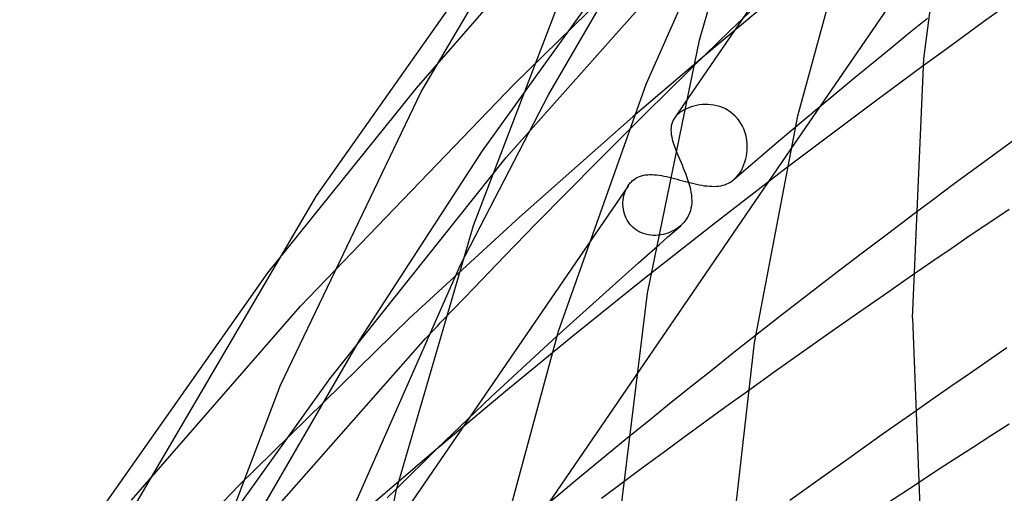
# Model space of a CAD drawing. Header units: millimetres. Extents: x -657 to 657, y -323 to 528.
# Tile 23 of 131: x -441 to -407, y 308 to 325. Entities that reach past the tile are written whole.
import ezdxf

# ---------------------------------------------------------------- set-up
doc = ezdxf.new("R2010")
doc.units = ezdxf.units.MM
doc.layers.add('HIDDEN', color=7, linetype='Continuous')
doc.layers.add('THICK', color=7, linetype='Continuous')

msp = doc.modelspace()

# ---------------------------------------------------------------- linework, layer by layer
at = {"layer": 'HIDDEN'}
for p, q in [((-410.392, 332.712), (-417.79, 321.91)), ((-427.239, 322.462), (-421.425, 329.124)), ((-422.575, 322.225), (-418.79, 328.734)), ((-424.077, 320.008), (-416.699, 328.315)), ((-423.797, 322.587), (-417.967, 328.303)), ((-424.909, 320.253), (-419.989, 327.095)), ((-414.499, 325.761), (-417.072, 323.611)), ((-416.184, 324.482), (-415.265, 325.353)), ((-406.507, 325.317), (-407.236, 324.794)), ((-407.236, 324.794), (-407.956, 324.273)), ((-417.487, 323.215), (-416.184, 324.482)), ((-407.956, 324.273), (-408.668, 323.756)), ((-417.072, 323.611), (-419.6, 321.448)), ((-408.668, 323.756), (-409.371, 323.242)), ((-431.326, 314.77), (-423.797, 322.587)), ((-432.48, 315.942), (-427.239, 322.462)), ((-425.681, 316.234), (-422.575, 322.225)), ((-417.361, 321.849), (-417.455, 321.828)), ((-417.263, 321.866), (-417.361, 321.849)), ((-417.163, 321.877), (-417.263, 321.866)), ((-417.061, 321.882), (-417.163, 321.877)), ((-416.958, 321.881), (-417.061, 321.882)), ((-416.854, 321.873), (-416.958, 321.881)), ((-416.749, 321.859), (-416.854, 321.873)), ((-416.646, 321.837), (-416.749, 321.859)), ((-418.051, 321.507), (-418.076, 321.481)), ((-418.025, 321.533), (-418.051, 321.507)), ((-417.997, 321.558), (-418.025, 321.533)), ((-417.935, 321.607), (-417.997, 321.558)), ((-417.868, 321.653), (-417.935, 321.607)), ((-417.795, 321.696), (-417.868, 321.653)), ((-417.717, 321.735), (-417.795, 321.696)), ((-417.634, 321.77), (-417.717, 321.735)), ((-417.547, 321.801), (-417.634, 321.77)), ((-417.455, 321.828), (-417.547, 321.801)), ((-416.543, 321.808), (-416.646, 321.837)), ((-416.442, 321.771), (-416.543, 321.808)), ((-416.344, 321.726), (-416.442, 321.771)), ((-416.249, 321.674), (-416.344, 321.726)), ((-416.159, 321.614), (-416.249, 321.674)), ((-416.074, 321.547), (-416.159, 321.614)), ((-415.994, 321.473), (-416.074, 321.547)), ((-413.028, 321.784), (-413.534, 321.361)), ((-423.6, 317.915), (-419.6, 321.448)), ((-418.12, 321.427), (-418.139, 321.4)), ((-418.098, 321.454), (-418.12, 321.427)), ((-418.076, 321.481), (-418.098, 321.454)), ((-415.92, 321.392), (-415.994, 321.473)), ((-415.853, 321.306), (-415.92, 321.392)), ((-415.793, 321.215), (-415.853, 321.306)), ((-415.74, 321.119), (-415.793, 321.215)), ((-413.534, 321.361), (-414.038, 320.938)), ((-420.825, 319.896), (-419.784, 320.94)), ((-415.695, 321.019), (-415.74, 321.119)), ((-415.657, 320.917), (-415.695, 321.019)), ((-415.627, 320.813), (-415.657, 320.917)), ((-415.603, 320.707), (-415.627, 320.813)), ((-414.038, 320.938), (-414.54, 320.514)), ((-415.587, 320.6), (-415.603, 320.707)), ((-415.577, 320.493), (-415.587, 320.6)), ((-415.574, 320.387), (-415.577, 320.493)), ((-414.54, 320.514), (-415.04, 320.089)), ((-406.235, 320.581), (-406.938, 320.066)), ((-429.232, 313.586), (-424.909, 320.253)), ((-414.053, 320.287), (-419.529, 312.291)), ((-418.126, 320.373), (-418.09, 320.275)), ((-418.09, 320.275), (-418.049, 320.174)), ((-418.049, 320.174), (-418.007, 320.07)), ((-415.603, 320.066), (-415.587, 320.172)), ((-415.587, 320.172), (-415.577, 320.281)), ((-415.577, 320.281), (-415.574, 320.387)), ((-430.294, 312.212), (-424.077, 320.008)), ((-421.905, 318.806), (-420.825, 319.896)), ((-418.007, 320.07), (-417.963, 319.965)), ((-417.963, 319.965), (-417.918, 319.858)), ((-417.918, 319.858), (-417.872, 319.75)), ((-415.724, 319.671), (-415.686, 319.763)), ((-415.686, 319.763), (-415.653, 319.86)), ((-415.653, 319.86), (-415.625, 319.961)), ((-415.625, 319.961), (-415.603, 320.066)), ((-415.04, 320.089), (-415.539, 319.664)), ((-406.938, 320.066), (-407.632, 319.556)), ((-417.872, 319.75), (-417.826, 319.64)), ((-417.826, 319.64), (-417.782, 319.53)), ((-417.782, 319.53), (-417.74, 319.421)), ((-417.74, 319.421), (-417.7, 319.312)), ((-414.195, 319.632), (-416.74, 317.669)), ((-415.539, 319.664), (-416.035, 319.239)), ((-415.921, 319.354), (-415.865, 319.425)), ((-415.865, 319.425), (-415.814, 319.502)), ((-415.814, 319.502), (-415.766, 319.584)), ((-415.766, 319.584), (-415.724, 319.671)), ((-407.632, 319.556), (-408.319, 319.047)), ((-419.743, 319.056), (-419.719, 319.088)), ((-419.719, 319.088), (-419.694, 319.117)), ((-419.694, 319.117), (-419.668, 319.146)), ((-419.668, 319.146), (-419.641, 319.173)), ((-419.641, 319.173), (-419.613, 319.198)), ((-419.613, 319.198), (-419.557, 319.243)), ((-419.557, 319.243), (-419.497, 319.282)), ((-419.497, 319.282), (-419.434, 319.316)), ((-419.434, 319.316), (-419.368, 319.345)), ((-419.368, 319.345), (-419.3, 319.368)), ((-419.3, 319.368), (-419.229, 319.386)), ((-419.229, 319.386), (-419.157, 319.399)), ((-419.157, 319.399), (-419.082, 319.407)), ((-419.082, 319.407), (-419.006, 319.41)), ((-419.006, 319.41), (-418.927, 319.41)), ((-418.927, 319.41), (-418.848, 319.406)), ((-418.848, 319.406), (-418.766, 319.398)), ((-418.766, 319.398), (-418.682, 319.388)), ((-418.682, 319.388), (-418.596, 319.374)), ((-418.596, 319.374), (-418.508, 319.357)), ((-418.508, 319.357), (-418.418, 319.338)), ((-418.418, 319.338), (-418.326, 319.317)), ((-418.326, 319.317), (-418.233, 319.294)), ((-418.233, 319.294), (-418.138, 319.27)), ((-418.138, 319.27), (-418.042, 319.244)), ((-418.042, 319.244), (-417.945, 319.218)), ((-417.945, 319.218), (-417.848, 319.192)), ((-417.848, 319.192), (-417.749, 319.166)), ((-417.749, 319.166), (-417.651, 319.14)), ((-417.7, 319.312), (-417.663, 319.204)), ((-417.663, 319.204), (-417.63, 319.098)), ((-417.651, 319.14), (-417.552, 319.115)), ((-417.63, 319.098), (-417.601, 318.993)), ((-417.552, 319.115), (-417.455, 319.092)), ((-417.455, 319.092), (-417.359, 319.07)), ((-417.359, 319.07), (-417.264, 319.051)), ((-416.363, 319.055), (-416.295, 319.08)), ((-416.295, 319.08), (-416.229, 319.11)), ((-416.229, 319.11), (-416.165, 319.145)), ((-416.165, 319.145), (-416.103, 319.186)), ((-416.103, 319.186), (-416.042, 319.233)), ((-416.042, 319.233), (-415.981, 319.29)), ((-415.981, 319.29), (-415.921, 319.354)), ((-419.763, 319.029), (-427.539, 307.674)), ((-423.009, 317.684), (-421.905, 318.806)), ((-419.92, 318.669), (-419.899, 318.745)), ((-419.899, 318.745), (-419.874, 318.818)), ((-419.874, 318.818), (-419.843, 318.89)), ((-419.843, 318.89), (-419.807, 318.959)), ((-419.807, 318.959), (-419.767, 319.024)), ((-419.767, 319.024), (-419.743, 319.056)), ((-417.601, 318.993), (-417.576, 318.889)), ((-417.576, 318.889), (-417.556, 318.788)), ((-417.556, 318.788), (-417.541, 318.687)), ((-417.264, 319.051), (-417.171, 319.034)), ((-417.171, 319.034), (-417.079, 319.02)), ((-417.079, 319.02), (-416.99, 319.009)), ((-416.99, 319.009), (-416.903, 319.001)), ((-416.903, 319.001), (-416.819, 318.997)), ((-416.819, 318.997), (-416.736, 318.996)), ((-416.736, 318.996), (-416.657, 319)), ((-416.657, 319), (-416.58, 319.007)), ((-416.58, 319.007), (-416.505, 319.019)), ((-416.505, 319.019), (-416.433, 319.034)), ((-416.433, 319.034), (-416.363, 319.055)), ((-408.319, 319.047), (-409.004, 318.538)), ((-419.954, 318.353), (-419.953, 318.433)), ((-419.953, 318.433), (-419.948, 318.513)), ((-419.948, 318.513), (-419.937, 318.591)), ((-419.937, 318.591), (-419.92, 318.669)), ((-417.541, 318.687), (-417.532, 318.588)), ((-417.531, 318.404), (-417.54, 318.313)), ((-417.532, 318.588), (-417.529, 318.496)), ((-417.529, 318.496), (-417.531, 318.404)), ((-409.004, 318.538), (-409.686, 318.027)), ((-419.95, 318.272), (-419.954, 318.353)), ((-419.94, 318.191), (-419.95, 318.272)), ((-419.924, 318.111), (-419.94, 318.191)), ((-419.903, 318.031), (-419.924, 318.111)), ((-419.876, 317.953), (-419.903, 318.031)), ((-417.606, 318.05), (-417.642, 317.967)), ((-417.577, 318.136), (-417.606, 318.05)), ((-417.555, 318.224), (-417.577, 318.136)), ((-417.54, 318.313), (-417.555, 318.224)), ((-406.341, 318.183), (-407.023, 317.721)), ((-427.483, 314.349), (-423.6, 317.915)), ((-424.118, 316.547), (-423.009, 317.684)), ((-419.843, 317.876), (-419.876, 317.953)), ((-419.804, 317.803), (-419.843, 317.876)), ((-419.76, 317.732), (-419.804, 317.803)), ((-419.71, 317.664), (-419.76, 317.732)), ((-417.791, 317.738), (-417.854, 317.669)), ((-417.734, 317.811), (-417.791, 317.738)), ((-417.685, 317.887), (-417.734, 317.811)), ((-417.642, 317.967), (-417.685, 317.887)), ((-407.023, 317.721), (-407.705, 317.258)), ((-419.654, 317.601), (-419.71, 317.664)), ((-419.593, 317.542), (-419.654, 317.601)), ((-419.527, 317.489), (-419.593, 317.542)), ((-419.457, 317.44), (-419.527, 317.489)), ((-419.383, 317.397), (-419.457, 317.44)), ((-419.305, 317.361), (-419.383, 317.397)), ((-419.224, 317.33), (-419.305, 317.361)), ((-416.74, 317.669), (-419.249, 315.695)), ((-418.372, 317.347), (-418.455, 317.321)), ((-418.292, 317.378), (-418.372, 317.347)), ((-418.371, 317.212), (-418.22, 317.344)), ((-418.213, 317.414), (-418.292, 317.378)), ((-418.22, 317.344), (-418.07, 317.476)), ((-418.136, 317.454), (-418.213, 317.414)), ((-418.062, 317.5), (-418.136, 317.454)), ((-418.07, 317.476), (-417.919, 317.608)), ((-417.991, 317.55), (-418.062, 317.5)), ((-417.923, 317.604), (-417.991, 317.55)), ((-417.854, 317.669), (-417.923, 317.604)), ((-419.142, 317.305), (-419.224, 317.33)), ((-419.057, 317.287), (-419.142, 317.305)), ((-418.97, 317.275), (-419.057, 317.287)), ((-418.884, 317.268), (-418.97, 317.275)), ((-418.797, 317.268), (-418.884, 317.268)), ((-418.71, 317.273), (-418.797, 317.268)), ((-418.624, 317.284), (-418.71, 317.273)), ((-418.67, 316.949), (-418.52, 317.081)), ((-418.539, 317.3), (-418.624, 317.284)), ((-418.455, 317.321), (-418.539, 317.3)), ((-418.52, 317.081), (-418.371, 317.212)), ((-407.705, 317.258), (-408.385, 316.794)), ((-418.82, 316.817), (-418.67, 316.949)), ((-408.385, 316.794), (-409.063, 316.329)), ((-425.217, 315.411), (-424.118, 316.547)), ((-409.063, 316.329), (-409.74, 315.863)), ((-419.249, 315.695), (-421.721, 313.708)), ((-426.288, 314.292), (-425.217, 315.411)), ((-437.286, 307.927), (-431.326, 314.77)), ((-433.512, 308.434), (-427.483, 314.349)), ((-434.336, 305.218), (-426.915, 313.631)), ((-433.077, 306.946), (-429.232, 313.586)), ((-421.721, 313.708), (-424.155, 311.71)), ((-423.063, 312.995), (-422.283, 313.71)), ((-415.279, 313.734), (-416.041, 313.133)), ((-406.413, 313.301), (-407.076, 312.846)), ((-423.838, 312.279), (-423.063, 312.995)), ((-416.041, 313.133), (-416.8, 312.531)), ((-407.076, 312.846), (-407.736, 312.39)), ((-416.8, 312.531), (-417.556, 311.928)), ((-435.29, 305.23), (-430.294, 312.212)), ((-424.608, 311.561), (-423.838, 312.279)), ((-407.736, 312.39), (-408.393, 311.935)), ((-417.556, 311.928), (-418.308, 311.324)), ((-408.393, 311.935), (-409.046, 311.481)), ((-424.155, 311.71), (-426.551, 309.701)), ((-425.414, 310.802), (-424.608, 311.561)), ((-415.564, 311.766), (-416.322, 311.22)), ((-409.046, 311.481), (-409.696, 311.026)), ((-418.308, 311.324), (-419.056, 310.719)), ((-416.322, 311.22), (-417.072, 310.677)), ((-426.525, 309.728), (-425.414, 310.802)), ((-419.056, 310.719), (-419.801, 310.113)), ((-417.072, 310.677), (-417.811, 310.139)), ((-406.334, 310.606), (-406.977, 310.195)), ((-417.811, 310.139), (-418.541, 309.604)), ((-406.977, 310.195), (-407.624, 309.78)), ((-426.551, 309.701), (-428.909, 307.681)), ((-427.929, 308.348), (-426.525, 309.728)), ((-407.624, 309.78), (-408.275, 309.36)), ((-418.541, 309.604), (-419.26, 309.074)), ((-408.275, 309.36), (-408.928, 308.937)), ((-419.26, 309.074), (-419.969, 308.547)), ((-408.928, 308.937), (-409.585, 308.51)), ((-441.226, 300.415), (-433.512, 308.434))]:
    msp.add_line(p, q, dxfattribs=at)
at = {"layer": 'THICK'}
for p, q in [((-427.069, 322.327), (-420.444, 333.608)), ((-417.259, 324.148), (-414.602, 333.246)), ((-409.349, 323.489), (-408.132, 332.685)), ((-419.14, 322.596), (-415.135, 331.624)), ((-430.766, 318.663), (-422.313, 330.639)), ((-413.785, 321.482), (-411.564, 329.65)), ((-408.874, 327.849), (-414.053, 320.287)), ((-425.227, 317.612), (-421.478, 327.405)), ((-409.215, 324.911), (-409.857, 324.392)), ((-409.857, 324.392), (-410.497, 323.872)), ((-419.092, 315.226), (-417.259, 324.148)), ((-410.497, 323.872), (-411.133, 323.351)), ((-411.133, 323.351), (-411.768, 322.829)), ((-409.371, 323.242), (-410.193, 322.637)), ((-409.75, 314.353), (-409.349, 323.489)), ((-417.835, 322.873), (-417.487, 323.215)), ((-422.227, 313.892), (-419.14, 322.596)), ((-418.198, 322.515), (-417.835, 322.873)), ((-411.768, 322.829), (-412.399, 322.307)), ((-410.193, 322.637), (-411.001, 322.038)), ((-432.027, 311.991), (-427.069, 322.327)), ((-418.576, 322.141), (-418.198, 322.515)), ((-412.399, 322.307), (-413.028, 321.784)), ((-418.967, 321.753), (-418.576, 322.141)), ((-417.79, 321.91), (-418.139, 321.401)), ((-411.001, 322.038), (-411.805, 321.438)), ((-419.37, 321.352), (-418.967, 321.753)), ((-419.784, 320.94), (-419.37, 321.352)), ((-418.233, 321.2), (-418.25, 321.13)), ((-418.21, 321.268), (-418.233, 321.2)), ((-418.179, 321.335), (-418.21, 321.268)), ((-418.139, 321.4), (-418.179, 321.335)), ((-415.318, 313.479), (-413.785, 321.482)), ((-411.805, 321.438), (-412.605, 320.837)), ((-418.259, 321.058), (-418.262, 320.983)), ((-418.262, 320.983), (-418.259, 320.905)), ((-418.25, 321.13), (-418.259, 321.058)), ((-418.259, 320.905), (-418.25, 320.824)), ((-418.25, 320.824), (-418.235, 320.74)), ((-412.605, 320.837), (-413.401, 320.235)), ((-418.235, 320.74), (-418.215, 320.653)), ((-418.215, 320.653), (-418.19, 320.562)), ((-418.19, 320.562), (-418.16, 320.469)), ((-418.16, 320.469), (-418.126, 320.373)), ((-413.401, 320.235), (-414.195, 319.632)), ((-437.519, 307.137), (-430.766, 318.663)), ((-409.686, 318.027), (-410.63, 317.316)), ((-427.94, 308.304), (-425.227, 317.612)), ((-410.63, 317.316), (-411.57, 316.603)), ((-419.404, 316.301), (-418.82, 316.817)), ((-419.985, 315.784), (-419.404, 316.301)), ((-411.57, 316.603), (-412.505, 315.888)), ((-429.752, 307.018), (-425.681, 316.234)), ((-441.088, 303.718), (-432.48, 315.942)), ((-420.563, 315.267), (-419.985, 315.784)), ((-412.505, 315.888), (-413.434, 315.172)), ((-409.74, 315.863), (-410.731, 315.177)), ((-421.139, 314.749), (-420.563, 315.267)), ((-420.151, 306.543), (-419.092, 315.226)), ((-413.434, 315.172), (-414.359, 314.454)), ((-410.731, 315.177), (-411.715, 314.491)), ((-421.712, 314.23), (-421.139, 314.749)), ((-426.394, 314.181), (-426.288, 314.292)), ((-422.283, 313.71), (-421.712, 314.23)), ((-414.359, 314.454), (-415.279, 313.734)), ((-411.715, 314.491), (-412.692, 313.807)), ((-409.75, 314.353), (-409.425, 306.144)), ((-426.708, 313.85), (-426.604, 313.96)), ((-426.604, 313.96), (-426.499, 314.07)), ((-426.499, 314.07), (-426.394, 314.181)), ((-424.486, 305.546), (-422.227, 313.892)), ((-426.915, 313.631), (-426.812, 313.74)), ((-426.812, 313.74), (-426.708, 313.85)), ((-412.692, 313.807), (-413.66, 313.124)), ((-416.207, 305.671), (-415.318, 313.479)), ((-413.66, 313.124), (-414.617, 312.443)), ((-419.529, 312.291), (-424.653, 304.81)), ((-414.617, 312.443), (-415.564, 311.766)), ((-435.852, 301.978), (-432.027, 311.991)), ((-409.696, 311.026), (-410.81, 310.243)), ((-419.801, 310.113), (-420.273, 309.726)), ((-410.81, 310.243), (-411.91, 309.464)), ((-420.273, 309.726), (-420.744, 309.339)), ((-411.91, 309.464), (-412.995, 308.688)), ((-420.744, 309.339), (-421.214, 308.952)), ((-421.214, 308.952), (-421.682, 308.565)), ((-412.995, 308.688), (-414.065, 307.918)), ((-428.264, 308.017), (-427.929, 308.348)), ((-421.682, 308.565), (-422.148, 308.176)), ((-419.969, 308.547), (-420.712, 307.993)), ((-409.585, 308.51), (-410.7, 307.78)), ((-429.812, 299.174), (-427.94, 308.304)), ((-422.148, 308.176), (-422.613, 307.788))]:
    msp.add_line(p, q, dxfattribs=at)

doc.saveas('drawing.dxf')
